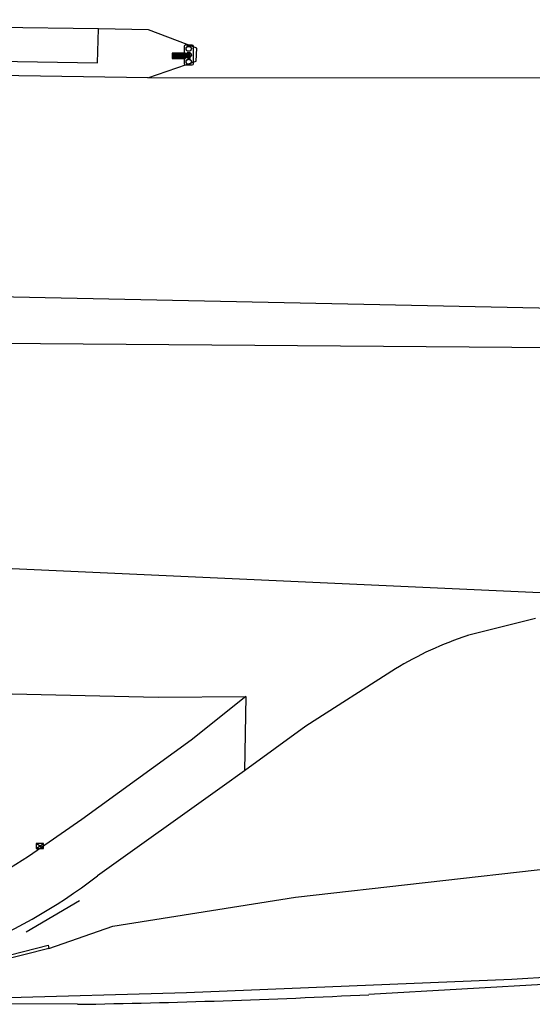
# Model space of a CAD drawing. Header units: metres. Extents: x 102000 to 105000, y 414600 to 420766.
# Tile 217 of 256: x 103355 to 103387, y 420659 to 420720. Entities that reach past the tile are written whole.
import ezdxf

# ---------------------------------------------------------------- set-up
doc = ezdxf.new("R2010")
doc.units = ezdxf.units.M
doc.layers.get('0').update_dxf_attribs({"color": 8})

msp = doc.modelspace()

# ---------------------------------------------------------------- hatches: boundary and pattern name
for points in [[(103364.721, 420717.809), (103364.721, 420717.477), (103364.802, 420717.477), (103365.464, 420717.809)], [(103364.721, 420717.809), (103364.721, 420717.477), (103364.802, 420717.477), (103365.464, 420717.809)], [(103365.548, 420717.809), (103365.464, 420717.809), (103364.802, 420717.477), (103365.548, 420717.477)], [(103365.548, 420717.809), (103365.464, 420717.809), (103364.802, 420717.477), (103365.548, 420717.477)], [(103365.821, 420717.809), (103365.548, 420717.732), (103365.548, 420717.554), (103365.821, 420717.477)], [(103365.821, 420717.809), (103365.548, 420717.732), (103365.548, 420717.554), (103365.821, 420717.477)]]:
    msp.add_hatch(color=256).paths.add_polyline_path(points)

# ---------------------------------------------------------------- linework, layer by layer
for p, q in [((103360.131, 420719.307), (103320.337, 420719.882)), ((103360.074, 420717.202), (103360.131, 420719.307)), ((103363.242, 420719.261), (103360.131, 420719.307)), ((103366.251, 420718.105), (103363.242, 420719.261)), ((103365.965, 420718.303), (103365.533, 420718.303)), ((103365.548, 420717.809), (103364.721, 420717.809)), ((103364.721, 420717.809), (103364.721, 420717.477)), ((103365.548, 420717.809), (103364.721, 420717.809)), ((103364.721, 420717.809), (103364.721, 420717.477)), ((103365.458, 420718.228), (103365.458, 420717.14)), ((103365.548, 420717.732), (103365.821, 420717.809)), ((103365.548, 420717.732), (103365.821, 420717.809)), ((103365.548, 420717.477), (103365.548, 420717.809)), ((103365.548, 420717.477), (103365.548, 420717.809)), ((103365.821, 420717.809), (103365.821, 420717.477)), ((103365.821, 420717.809), (103365.821, 420717.477)), ((103366.04, 420717.14), (103366.04, 420718.228)), ((103366.223, 420717.293), (103366.251, 420718.105)), ((103332.385, 420717.624), (103360.074, 420717.202)), ((103363.21, 420716.263), (103366.223, 420717.293)), ((103364.721, 420717.477), (103365.548, 420717.477)), ((103364.721, 420717.477), (103365.548, 420717.477)), ((103365.533, 420717.065), (103365.965, 420717.065)), ((103365.548, 420717.554), (103365.821, 420717.477)), ((103365.548, 420717.554), (103365.821, 420717.477)), ((103363.21, 420716.263), (103352.328, 420716.429)), ((103470.473, 420716.157), (103363.21, 420716.263)), ((103350.911, 420702.724), (103390.304, 420701.913)), ((103390.599, 420699.455), (103350.745, 420699.759)), ((103348.701, 420686.024), (103397.759, 420683.788)), ((103387.316, 420682.632), (103383.104, 420681.574)), ((103378.605, 420679.5), (103373.033, 420675.939)), ((103352.195, 420678.008), (103363.848, 420677.756)), ((103363.848, 420677.756), (103369.298, 420677.785)), ((103369.298, 420677.785), (103365.893, 420675.07)), ((103369.298, 420677.785), (103369.231, 420673.174)), ((103373.033, 420675.939), (103369.231, 420673.174)), ((103365.893, 420675.07), (103359.107, 420670.14)), ((103369.231, 420673.174), (103367.84, 420672.163)), ((103367.84, 420672.163), (103360.068, 420666.626)), ((103359.107, 420670.14), (103355.789, 420667.839)), ((103372.393, 420665.301), (103404.219, 420668.912)), ((103356.271, 420668.344), (103356.721, 420668.644)), ((103356.721, 420668.344), (103356.271, 420668.644)), ((103356.721, 420668.644), (103356.271, 420668.644)), ((103356.271, 420668.644), (103356.271, 420668.344)), ((103356.271, 420668.344), (103356.721, 420668.344)), ((103356.721, 420668.344), (103356.721, 420668.644)), ((103355.789, 420667.839), (103354.198, 420666.852)), ((103358.963, 420665.078), (103355.636, 420663.127)), ((103361.024, 420663.511), (103372.393, 420665.301)), ((103357.045, 420662.125), (103361.024, 420663.511)), ((103432.381, 420662.91), (103385.855, 420660.198)), ((103349.293, 420660.343), (103357.003, 420662.32)), ((103357.045, 420662.125), (103349.303, 420660.156)), ((103357.003, 420662.32), (103357.045, 420662.125)), ((103385.855, 420660.198), (103365.61, 420659.353)), ((103391.373, 420660.093), (103376.952, 420659.246)), ((103365.61, 420659.353), (103350.842, 420658.957)), ((103358.831, 420658.646), (103343.409, 420658.718))]:
    msp.add_line(p, q)
for centre in [(103365.749, 420718.083), (103365.749, 420717.684), (103365.749, 420717.278)]:
    msp.add_circle(centre, 0.166)
for centre, radius, start, end in [((103365.533, 420718.228), 0.075, 90, 180), ((103365.965, 420718.228), 0.075, 0, 90), ((103365.752, 420718.013), 0.191, 33.95043, 150.92386), ((103365.752, 420717.614), 0.191, 33.95043, 150.92386), ((103365.533, 420717.14), 0.075, 180, 270), ((103365.752, 420717.209), 0.191, 33.95043, 150.92386), ((103365.965, 420717.14), 0.075, 270, 0), ((103389.403, 420661.994), 20.568, 107.83239, 121.66619), ((103339.076, 420693.979), 34.48, 291.29361, 307.50472), ((103350.294, 421190.427), 531.85, 270.91975, 272.87308)]:
    msp.add_arc(centre, radius, start, end)

doc.saveas('drawing.dxf')
